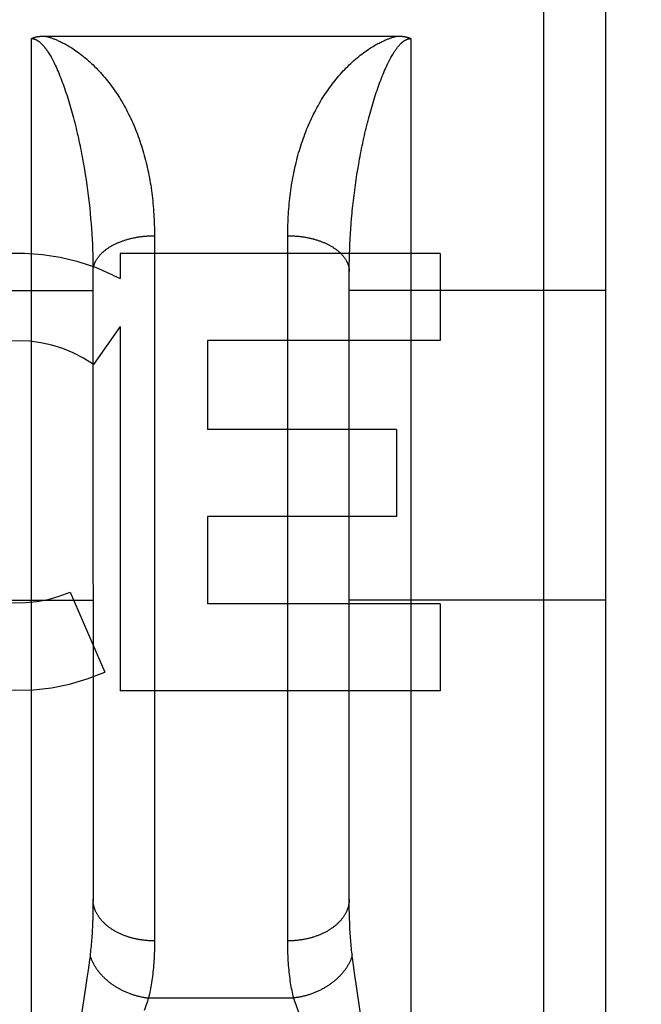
# Model space of a CAD drawing. Header units: inches. Extents: x 0 to 260, y 0 to 168.
# Tile 28 of 95: x 87.294 to 87.597, y 47.642 to 48.122. Entities that reach past the tile are written whole.
import ezdxf

# ---------------------------------------------------------------- set-up
doc = ezdxf.new("R2010")
doc.units = ezdxf.units.IN
doc.header["$LTSCALE"] = 14.2903930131
doc.header["$MEASUREMENT"] = 0
doc.linetypes.add('HIDDEN', pattern=[0.2, 0.1, -0.1])
doc.layers.add('02___PRT_ALL_AXES', color=7, linetype='CONTINUOUS')
doc.layers.add('DEFAULT_2', color=8, linetype='HIDDEN')

msp = doc.modelspace()

# ---------------------------------------------------------------- linework, layer by layer
at = {"layer": '02___PRT_ALL_AXES', "color": 8, "linetype": 'HIDDEN'}
for p, q in [((87.4993030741, 48.0080759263), (87.3431727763, 48.0080759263)), ((87.3431727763, 48.0080759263), (87.3431727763, 47.9957969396)), ((87.4993030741, 48.0080759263), (87.4993030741, 47.96563790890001)), ((87.33966214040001, 47.9975698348), (87.3431727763, 47.9957969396)), ((87.3431727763, 47.9724500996), (87.3301652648, 47.9538943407)), ((87.3431727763, 47.9724500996), (87.3431727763, 47.7948542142)), ((87.4993030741, 47.96563790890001), (87.3857852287, 47.96563790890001)), ((87.3857852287, 47.96563790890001), (87.3857852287, 47.92216826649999)), ((87.47799603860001, 47.92216826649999), (87.3857852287, 47.92216826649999)), ((87.47799603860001, 47.92216826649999), (87.47799603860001, 47.8797302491)), ((87.47799603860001, 47.8797302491), (87.3857852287, 47.8797302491)), ((87.3857852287, 47.8797302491), (87.3857852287, 47.8372922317)), ((87.3187906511, 47.8429526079), (87.33571641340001, 47.8038449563)), ((87.4993030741, 47.8372922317), (87.3857852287, 47.8372922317)), ((87.4993030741, 47.8372922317), (87.4993030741, 47.7948542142)), ((87.4993030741, 47.7948542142), (87.3431727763, 47.7948542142))]:
    msp.add_line(p, q, dxfattribs=at)
for radius, start, end in [(0.1065278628, 64.2636228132, 293.4027352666), (0.0639146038, 54.88947864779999, 293.4026089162)]:
    msp.add_arc((87.2934044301, 47.9016093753), radius, start, end, dxfattribs=at)
at = {"layer": 'DEFAULT_2', "color": 8, "linetype": 'HIDDEN'}
for p, q in [((87.5499576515, 47.3020759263), (87.5499576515, 49.0870759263)), ((87.5799576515, 49.0570759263), (87.5799576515, 47.3320759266)), ((87.2999576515, 47.3020759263), (87.2999576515, 48.1128692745)), ((87.30633629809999, 48.114078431), (87.4783624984, 48.1140792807)), ((87.4849576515, 48.1128692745), (87.4849576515, 47.3020759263)), ((87.3248901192, 48.0541722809), (87.3253458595, 48.0516356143)), ((87.3253458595, 48.0516356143), (87.32577946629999, 48.0490970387)), ((87.45913583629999, 48.04909703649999), (87.45956944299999, 48.0516356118)), ((87.32577946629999, 48.0490970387), (87.32619105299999, 48.0465577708)), ((87.32619105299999, 48.0465577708), (87.3265807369, 48.0440188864)), ((87.4583345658, 48.0440188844), (87.4587242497, 48.0465577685)), ((87.4587242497, 48.0465577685), (87.45913583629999, 48.04909703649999)), ((87.3265807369, 48.0440188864), (87.3269486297, 48.0414813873)), ((87.3269486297, 48.0414813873), (87.3272948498, 48.0389461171)), ((87.45762045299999, 48.0389461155), (87.45796667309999, 48.0414813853)), ((87.45796667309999, 48.0414813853), (87.4583345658, 48.0440188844)), ((87.3272948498, 48.0389461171), (87.3276195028, 48.0364139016)), ((87.45699260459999, 48.03388542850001), (87.4572958, 48.0364138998)), ((87.4572958, 48.0364138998), (87.45762045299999, 48.0389461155)), ((87.3280662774, 48.0326228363), (87.32833746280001, 48.0301012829)), ((87.4564502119, 48.0288424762), (87.456710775, 48.0313614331)), ((87.456710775, 48.0313614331), (87.45699260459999, 48.03388542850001)), ((87.32833746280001, 48.0301012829), (87.32858742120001, 48.02758510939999)), ((87.32858742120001, 48.02758510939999), (87.3288162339, 48.0250749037)), ((87.3288162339, 48.0250749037), (87.3290239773, 48.0225712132)), ((87.3290239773, 48.0225712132), (87.3292107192, 48.0200745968)), ((87.45570458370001, 48.0200745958), (87.45589132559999, 48.0225712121)), ((87.45589132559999, 48.0225712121), (87.45609906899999, 48.0250749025)), ((87.3292107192, 48.0200745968), (87.3293765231, 48.017585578)), ((87.3293765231, 48.017585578), (87.3295214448, 48.0151047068)), ((87.3599525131, 48.0180548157), (87.3599576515, 47.6728384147)), ((87.4249619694, 47.6715732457), (87.4249576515, 48.0167268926)), ((87.4553938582, 48.0151047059), (87.4555387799, 48.017585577)), ((87.4555387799, 48.017585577), (87.45570458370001, 48.0200745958)), ((87.3295214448, 48.0151047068), (87.3296455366, 48.01263251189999)), ((87.3296455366, 48.01263251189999), (87.3297488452, 48.01016955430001)), ((87.4551664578, 48.01016955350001), (87.4552697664, 48.01263251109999)), ((87.4552697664, 48.01263251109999), (87.4553938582, 48.0151047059)), ((87.3297488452, 48.01016955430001), (87.3298314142, 48.0077163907)), ((87.3298314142, 48.0077163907), (87.3298932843, 48.005273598)), ((87.4550220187, 48.0052735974), (87.45508388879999, 48.00771639)), ((87.45508388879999, 48.00771639), (87.4551664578, 48.01016955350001)), ((87.3298932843, 48.005273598), (87.3299344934, 48.00284181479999)), ((87.3299344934, 48.00284181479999), (87.32995508, 48.0004216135)), ((87.45496022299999, 48.0004216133), (87.45498080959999, 48.00284181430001)), ((87.45498080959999, 48.00284181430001), (87.4550220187, 48.0052735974)), ((87.32995508, 48.0004216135), (87.3299576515, 47.6932184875)), ((87.4549576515, 47.6932184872), (87.45496022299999, 48.0004216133)), ((87.2049576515, 47.9900759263), (87.3299576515, 47.9900759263)), ((87.5799576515, 47.9900759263), (87.4549576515, 47.9900759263)), ((85.1634576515, 47.9195719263), (117.7674576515, 47.9195719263)), ((87.2049576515, 47.8390759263), (87.3299576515, 47.8390759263)), ((87.5799576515, 47.8390759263), (87.4549576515, 47.8390759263)), ((87.3299489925, 47.6907914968), (87.3299229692, 47.68841421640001)), ((87.3299576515, 47.6932184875), (87.3299489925, 47.6907914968)), ((87.4549663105, 47.6907914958), (87.4549576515, 47.6932184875)), ((87.45499233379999, 47.68841421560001), (87.4549663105, 47.6907914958)), ((87.32987952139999, 47.68608614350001), (87.32981863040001, 47.6838077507)), ((87.3299229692, 47.68841421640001), (87.32987952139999, 47.68608614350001)), ((87.4550357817, 47.6860861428), (87.45499233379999, 47.68841421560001)), ((87.4550966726, 47.6838077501), (87.4550357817, 47.6860861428)), ((87.4551749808, 47.6815795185), (87.4550966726, 47.6838077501)), ((87.32850227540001, 47.6655775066), (87.3282240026, 47.6633642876)), ((87.45669129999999, 47.6633642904), (87.45641302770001, 47.6655775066)), ((87.32791718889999, 47.6610374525), (87.32758067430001, 47.658586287)), ((87.3282240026, 47.6633642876), (87.32791718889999, 47.6610374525)), ((87.4569981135, 47.6610374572), (87.45669129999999, 47.6633642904)), ((87.4573346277, 47.6585862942), (87.4569981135, 47.6610374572)), ((87.32758067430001, 47.658586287), (87.3270194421, 47.654661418)), ((87.45770126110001, 47.65600378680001), (87.4573346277, 47.6585862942)), ((87.4583074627, 47.6518696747), (87.45770126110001, 47.65600378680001)), ((87.3270194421, 47.654661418), (87.3261684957, 47.6489395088)), ((87.46067413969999, 47.63615398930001), (87.4583074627, 47.6518696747)), ((87.3261684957, 47.6489395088), (87.3242411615, 47.6361539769)), ((87.3570468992, 47.64501765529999), (87.42786840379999, 47.64501765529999))]:
    msp.add_line(p, q, dxfattribs=at)
for points in [[(87.2999576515, 48.1128692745), (87.30004468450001, 48.1129155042), (87.3001336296, 48.1129608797), (87.3002244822, 48.11300540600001), (87.3003172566, 48.11304907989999), (87.30041196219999, 48.1130918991), (87.30050860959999, 48.1131338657), (87.3006071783, 48.1131749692), (87.3007077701, 48.113215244), (87.30081044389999, 48.11325471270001), (87.30091530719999, 48.11329339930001), (87.3010224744, 48.1133313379), (87.30113198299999, 48.1133685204), (87.30124390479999, 48.1134049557), (87.30135825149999, 48.11344062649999), (87.3014750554, 48.11347552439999), (87.3015943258, 48.11350963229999), (87.301716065, 48.11354293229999), (87.3018403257, 48.1135754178), (87.3019671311, 48.1136070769), (87.30209657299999, 48.1136379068), (87.302228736, 48.1136679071), (87.3023636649, 48.1136970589), (87.3025014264, 48.11372535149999), (87.3026420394, 48.11375275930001), (87.30278553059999, 48.1137792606), (87.3029319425, 48.113804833), (87.3030813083, 48.1138294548), (87.30323368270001, 48.11385310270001), (87.3033891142, 48.1138757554), (87.3035476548, 48.1138973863), (87.3037093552, 48.1139179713), (87.30387426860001, 48.1139374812), (87.3040424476, 48.1139558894), (87.3042139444, 48.11397316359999), (87.30438881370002, 48.1139892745), (87.3045671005, 48.1140041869), (87.3047488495, 48.11401786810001), (87.3049341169, 48.1140302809), (87.3051229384, 48.11404139), (87.3053154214, 48.1140511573), (87.30551164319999, 48.1140595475), (87.30571172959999, 48.1140665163), (87.3059158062, 48.1140720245), (87.3061239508, 48.1140760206), (87.30633629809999, 48.114078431)], [(87.2999576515, 48.1128692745), (87.3000115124, 48.1128689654), (87.3000655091, 48.1128680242), (87.3001196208, 48.1128664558), (87.3001739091, 48.1128642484), (87.3002284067, 48.1128613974), (87.30028318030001, 48.1128578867), (87.3003382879, 48.1128537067), (87.3003937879, 48.1128488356), (87.3004497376, 48.11284325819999), (87.3005061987, 48.1128369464), (87.30056323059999, 48.1128298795), (87.3006208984, 48.1128220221), (87.3006792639, 48.1128133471), (87.3007383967, 48.1128038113), (87.3007983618, 48.1127933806), (87.30085923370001, 48.1127820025), (87.3009210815, 48.112769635), (87.3009839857, 48.1127562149), (87.30104802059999, 48.1127416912), (87.30111327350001, 48.1127259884), (87.3011798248, 48.11270904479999), (87.3012477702, 48.1126907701), (87.3013171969, 48.1126710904), (87.301388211, 48.1126498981), (87.3014609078, 48.1126271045), (87.3015354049, 48.1126025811), (87.3016118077, 48.11257622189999), (87.3016902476, 48.11254787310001), (87.3017708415, 48.1125174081), (87.3018537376, 48.1124846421), (87.3019390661, 48.1124494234), (87.3020269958, 48.1124115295), (87.3021176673, 48.1123707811), (87.3022112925, 48.112326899), (87.30230812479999, 48.1122796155), (87.3024081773, 48.11222871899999), (87.30251172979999, 48.1121738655), (87.3026182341, 48.1121151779), (87.3027273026, 48.1120526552), (87.30283873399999, 48.1119862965), (87.30295207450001, 48.1119162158), (87.30306769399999, 48.1118420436), (87.3031857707, 48.1117635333), (87.3033064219, 48.1116804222), (87.30342976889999, 48.1115924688), (87.30355597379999, 48.1114993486), (87.3036851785, 48.1114007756), (87.3038175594, 48.111296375), (87.3039532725, 48.1111858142), (87.30409251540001, 48.1110686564), (87.3042354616, 48.1109445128), (87.3043823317, 48.1108128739), (87.30453331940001, 48.1106732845), (87.30468867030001, 48.1105251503), (87.3048486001, 48.1103679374), (87.30501338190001, 48.1102009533), (87.3051832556, 48.11002357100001), (87.3053585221, 48.1098349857), (87.30553944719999, 48.1096344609), (87.3057263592, 48.1094210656), (87.3059195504, 48.109193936), (87.30611937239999, 48.1089520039), (87.3063261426, 48.10869426), (87.30654022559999, 48.1084194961), (87.3067619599, 48.1081265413), (87.3069917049, 48.1078140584), (87.3072298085, 48.1074807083), (87.3074765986, 48.1071250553), (87.3077324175, 48.106745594), (87.3079975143, 48.1063408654), (87.3082721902, 48.10590924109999), (87.3085565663, 48.1054493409), (87.3088508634, 48.1049594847), (87.3091550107, 48.1044385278), (87.30946908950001, 48.1038848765), (87.3097927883, 48.1032977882), (87.3101259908, 48.1026759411), (87.3104681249, 48.1020191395), (87.3108188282, 48.10132655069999), (87.3111773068, 48.1005985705), (87.3115429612, 48.0998349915), (87.3119148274, 48.0990368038), (87.3122923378, 48.09820397), (87.3126737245, 48.097339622), (87.3130578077, 48.0964455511), (87.31344239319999, 48.0955265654), (87.3138250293, 48.0945883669), (87.31420557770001, 48.093631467), (87.3145830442, 48.0926589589), (87.3149576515, 48.0916694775)], [(87.306552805, 48.1140792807), (87.30679899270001, 48.11401918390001), (87.30705157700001, 48.1139552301), (87.3073105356, 48.1138874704), (87.3075759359, 48.11381566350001), (87.3078476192, 48.1137397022), (87.30812624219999, 48.1136592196), (87.3084122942, 48.1135739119), (87.30870611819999, 48.11348345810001), (87.30900801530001, 48.1133875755), (87.3093186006, 48.1132858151), (87.3096383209, 48.1131778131), (87.3099679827, 48.1130629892), (87.310308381, 48.1129408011), (87.31065999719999, 48.1128107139), (87.3110235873, 48.11267211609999), (87.31139912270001, 48.1125246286), (87.31178656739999, 48.1123678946), (87.3121867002, 48.112201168), (87.3125997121, 48.1120239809), (87.3130273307, 48.111835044), (87.3134710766, 48.1116332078), (87.3139317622, 48.1114174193), (87.31441115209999, 48.11118619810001), (87.31490791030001, 48.110939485), (87.3154205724, 48.11067731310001), (87.3159512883, 48.11039781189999), (87.3165016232, 48.110099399), (87.3170718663, 48.109780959), (87.31766306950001, 48.1094409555), (87.3182745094, 48.1090787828), (87.3189060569, 48.1086934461), (87.3195569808, 48.108284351), (87.3202266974, 48.1078507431), (87.3209146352, 48.1073919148), (87.3216208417, 48.1069066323), (87.32234287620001, 48.1063955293), (87.3230786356, 48.1058589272), (87.32382715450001, 48.1052965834), (87.3245884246, 48.1047073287), (87.3253574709, 48.1040942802), (87.3261301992, 48.10345974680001), (87.32690395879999, 48.1028056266), (87.32767520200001, 48.1021344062), (87.328442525, 48.1014472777), (87.32920301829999, 48.1007467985), (87.3299576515, 48.1000318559)], [(87.4549576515, 48.1000318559), (87.45571227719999, 48.10074679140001), (87.4564727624, 48.10144726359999), (87.4572400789, 48.1021343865), (87.45801131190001, 48.1028055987), (87.4587850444, 48.1034596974), (87.45955775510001, 48.1040942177), (87.46032682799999, 48.1047072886), (87.46108813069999, 48.1052965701), (87.461836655, 48.1058589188), (87.46257241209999, 48.1063955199), (87.4632944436, 48.1069066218), (87.4640006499, 48.107391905), (87.4646886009, 48.1078507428), (87.4653583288, 48.1082843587), (87.46600924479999, 48.10869344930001), (87.4666407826, 48.1090787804), (87.4672522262, 48.1094409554), (87.46784343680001, 48.10978096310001), (87.4684136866, 48.1100994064), (87.46896402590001, 48.11039782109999), (87.4694947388, 48.11067732), (87.4700073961, 48.1109394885), (87.4705041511, 48.1111861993), (87.47098353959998, 48.111417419), (87.4714442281, 48.111633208), (87.4718879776, 48.1118350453), (87.472315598, 48.1120239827), (87.4727286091, 48.1122011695), (87.4731287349, 48.1123678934), (87.4735161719, 48.1125246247), (87.4738917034, 48.1126721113), (87.47425529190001, 48.1128107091), (87.47460690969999, 48.1129407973), (87.47494731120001, 48.113062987), (87.4752769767, 48.1131778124), (87.4755967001, 48.1132858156), (87.4759072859, 48.1133875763), (87.4762091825, 48.1134834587), (87.4765030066, 48.1135739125), (87.4767890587, 48.1136592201), (87.4770676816, 48.1137397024), (87.4773393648, 48.11381566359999), (87.4776047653, 48.1138874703), (87.47786372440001, 48.11395523), (87.4781163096, 48.1140191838), (87.4783624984, 48.1140792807)], [(87.4699576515, 48.0916694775), (87.47032949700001, 48.09265170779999), (87.47070225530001, 48.09361244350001), (87.47107604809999, 48.0945530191), (87.47145002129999, 48.0954711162), (87.471823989, 48.09636643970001), (87.4721959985, 48.0972347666), (87.4725642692, 48.0980724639), (87.4729279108, 48.0988784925), (87.4732855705, 48.0996507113), (87.4736367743, 48.10038933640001), (87.47398074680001, 48.1010937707), (87.4743170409, 48.1017644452), (87.474645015, 48.102401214), (87.474964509, 48.1030051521), (87.4752752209, 48.103576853), (87.4755769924, 48.104117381), (87.4758695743, 48.10462745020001), (87.47615299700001, 48.1051084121), (87.47642706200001, 48.1055610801), (87.4766922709, 48.1059874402), (87.4769490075, 48.10638916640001), (87.47719750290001, 48.1067676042), (87.4774381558, 48.1071242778), (87.47767090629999, 48.1074599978), (87.4778957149, 48.1077755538), (87.4781129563, 48.1080722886), (87.47832280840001, 48.1083512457), (87.4785258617, 48.1086138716), (87.4787227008, 48.1088616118), (87.4789135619, 48.1090952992), (87.4790988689, 48.1093160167), (87.4792786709, 48.1095243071), (87.479453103, 48.1097208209), (87.47962234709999, 48.10990620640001), (87.4797865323, 48.1100810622), (87.4799459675, 48.1102460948), (87.48010092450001, 48.11040199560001), (87.4802516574, 48.1105493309), (87.4803984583, 48.1106887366), (87.4805414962, 48.1108206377), (87.48068098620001, 48.11094553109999), (87.4808170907, 48.1110637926), (87.48095001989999, 48.111175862), (87.4810798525, 48.11128201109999), (87.48120669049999, 48.1113825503), (87.4813306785, 48.1114777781), (87.4814519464, 48.1115679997), (87.4815706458, 48.1116534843), (87.4816870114, 48.1117345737), (87.48180092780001, 48.1118113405), (87.48191240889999, 48.1118839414), (87.4820213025, 48.1119524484), (87.4821274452, 48.11201691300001), (87.48223088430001, 48.1120775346), (87.482331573, 48.1121344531), (87.482429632, 48.1121878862), (87.48252513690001, 48.1122380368), (87.4826181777, 48.1122850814), (87.4827088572, 48.1123292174), (87.48279721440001, 48.11237058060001), (87.4828833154, 48.1124093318), (87.4829671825, 48.1124455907), (87.48304883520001, 48.1124794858), (87.4831283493, 48.1125111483), (87.48320576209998, 48.1125407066), (87.48328121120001, 48.11256829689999), (87.4833548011, 48.1125940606), (87.4834266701, 48.1126181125), (87.48349696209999, 48.11264058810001), (87.4835657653, 48.11266157), (87.4836331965, 48.1126811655), (87.48369931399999, 48.1126994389), (87.4837641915, 48.11271647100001), (87.48382789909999, 48.1127323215), (87.48389050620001, 48.11274706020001), (87.483952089, 48.1127607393), (87.4840127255, 48.1127734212), (87.4840724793, 48.1127851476), (87.4841314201, 48.11279597), (87.484189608, 48.11280592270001), (87.48424710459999, 48.1128150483), (87.48430397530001, 48.1128233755), (87.4843602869, 48.1128309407), (87.484416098, 48.1128377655), (87.48447147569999, 48.1128438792), (87.4845264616, 48.1128492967), (87.4845811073, 48.1128540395), (87.4846354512, 48.11285811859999), (87.4846895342, 48.11286155), (87.4847434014, 48.11286434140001), (87.4847970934, 48.1128665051), (87.4848506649, 48.1128680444), (87.4849041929, 48.1128689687), (87.4849576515, 48.1128692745)], [(87.4783624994, 48.1140792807), (87.4785789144, 48.1140784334), (87.47879132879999, 48.1140760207), (87.47899972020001, 48.1140720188), (87.47920415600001, 48.1140664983), (87.47940468, 48.1140595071), (87.4796013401, 48.11405108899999), (87.47979415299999, 48.114041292), (87.47998325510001, 48.1140301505), (87.48016877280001, 48.1140177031), (87.4803507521, 48.11400398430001), (87.4805292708, 48.1139890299), (87.48070436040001, 48.1139728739), (87.48087605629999, 48.11395555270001), (87.48104442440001, 48.11393709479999), (87.48120951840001, 48.11391753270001), (87.48137140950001, 48.1138968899), (87.4815301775, 48.1138751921), (87.48168585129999, 48.1138524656), (87.4818384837, 48.1138287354), (87.4819880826, 48.1138040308), (87.48213465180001, 48.1137783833), (87.4822782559, 48.11375181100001), (87.4824189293, 48.1137243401), (87.4825567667, 48.1136959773), (87.482691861, 48.1136667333), (87.4828242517, 48.1136366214), (87.4829540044, 48.1136056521), (87.48308113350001, 48.113573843), (87.48320565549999, 48.1135412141), (87.4833276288, 48.1135077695), (87.4834470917, 48.1134735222), (87.4835641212, 48.1134384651), (87.48367881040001, 48.1134025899), (87.4837911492, 48.1133659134), (87.4839011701, 48.11332843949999), (87.4840088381, 48.113290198), (87.4841141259, 48.11325121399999), (87.48421704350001, 48.11321150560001), (87.48431757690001, 48.1131710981), (87.4844157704, 48.113129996), (87.484511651, 48.1130882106), (87.48460525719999, 48.1130457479), (87.4846966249, 48.1130026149), (87.48478578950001, 48.1129588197), (87.4848728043, 48.1129143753), (87.4849576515, 48.1128692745)], [(87.3299576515, 48.1000318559), (87.3306922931, 48.0993165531), (87.33142074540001, 48.0985880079), (87.33214304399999, 48.0978460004), (87.3328590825, 48.0970905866), (87.3335687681, 48.0963218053), (87.33427209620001, 48.0955395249), (87.33496904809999, 48.0947436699), (87.33565957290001, 48.09393412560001), (87.336343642, 48.0931107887), (87.3370211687, 48.0922735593), (87.3376920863, 48.0914223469), (87.33835630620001, 48.0905570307), (87.3390137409, 48.0896775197), (87.3396643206, 48.0887836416), (87.3403080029, 48.0878752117), (87.3409446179, 48.0869521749), (87.3415741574, 48.08601424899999), (87.34219609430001, 48.0850619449), (87.3428103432, 48.0840950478), (87.34341557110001, 48.0831155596), (87.3440104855, 48.0821253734), (87.3445948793, 48.0811249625), (87.34516809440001, 48.0801154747), (87.34573019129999, 48.0790969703), (87.346280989, 48.0780699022), (87.34682055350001, 48.0770343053), (87.3473488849, 48.0759903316), (87.347866, 48.074938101), (87.3483719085, 48.0738777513), (87.34886663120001, 48.0728093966), (87.3493501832, 48.0717331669), (87.3498225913, 48.0706491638), (87.3502838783, 48.06955750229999), (87.3507340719, 48.06845828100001), (87.35117319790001, 48.0673516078), (87.35160128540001, 48.0662375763), (87.3520183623, 48.06511628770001), (87.35242445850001, 48.0639878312), (87.35281960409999, 48.0628522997), (87.3532038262, 48.0617097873), (87.35357715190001, 48.0605603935), (87.3539396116, 48.0594041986), (87.3542912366, 48.0582412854), (87.3546320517, 48.05707174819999), (87.3549620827, 48.0558956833), (87.3552813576, 48.0547131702), (87.3555899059, 48.0535242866), (87.3558877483, 48.0523291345), (87.3561749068, 48.0511278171), (87.3564514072, 48.0499204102), (87.35671727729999, 48.04870698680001), (87.3569725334, 48.047487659), (87.3572171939, 48.0462625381), (87.35745128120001, 48.0450317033), (87.357674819, 48.0437952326), (87.3578878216, 48.0425532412), (87.3580903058, 48.0413058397), (87.3582822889, 48.0400531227), (87.3584637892, 48.03879518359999), (87.35863482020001, 48.037532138), (87.3587953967, 48.0362640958), (87.3589455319, 48.0349911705), (87.3590852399, 48.033713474), (87.3592145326, 48.0324311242), (87.3593334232, 48.0311442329), (87.35944192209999, 48.0298529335), (87.3595400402, 48.0285573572), (87.3596277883, 48.0272576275), (87.35970517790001, 48.02595386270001), (87.3597722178, 48.0246462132), (87.3598289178, 48.0233348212), (87.3598752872, 48.0220198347), (87.35991133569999, 48.02070140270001), (87.35993707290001, 48.0193796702), (87.3599525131, 48.0180548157)], [(87.4249576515, 48.0167268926), (87.4249627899, 48.0180548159), (87.4249782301, 48.0193796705), (87.4250039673, 48.0207014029), (87.4250400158, 48.022019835), (87.4250863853, 48.02333482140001), (87.4251430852, 48.0246462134), (87.42521012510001, 48.0259538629), (87.42528751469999, 48.0272576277), (87.4253752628, 48.0285573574), (87.4254733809, 48.0298529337), (87.42558187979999, 48.031144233), (87.42570077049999, 48.0324311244), (87.4258300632, 48.0337134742), (87.4259697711, 48.0349911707), (87.42611990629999, 48.036264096), (87.42628048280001, 48.0375321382), (87.42645151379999, 48.03879518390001), (87.42663301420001, 48.0400531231), (87.42682499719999, 48.04130584), (87.42702748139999, 48.0425532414), (87.4272404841, 48.0437952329), (87.42746402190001, 48.0450317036), (87.42769810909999, 48.0462625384), (87.4279427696, 48.0474876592), (87.4281980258, 48.04870698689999), (87.4284638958, 48.0499204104), (87.42874039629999, 48.05112781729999), (87.4290275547, 48.0523291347), (87.42932539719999, 48.05352428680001), (87.42963394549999, 48.0547131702), (87.42995322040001, 48.0558956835), (87.4302832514, 48.0570717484), (87.4306240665, 48.0582412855), (87.4309756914, 48.0594041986), (87.43133815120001, 48.0605603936), (87.4317114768, 48.0617097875), (87.4320956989, 48.06285229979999), (87.43249084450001, 48.0639878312), (87.43289694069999, 48.06511628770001), (87.4333140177, 48.06623757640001), (87.43374210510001, 48.0673516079), (87.43418123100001, 48.0684582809), (87.43463142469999, 48.06955750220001), (87.4350927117, 48.0706491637), (87.43556511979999, 48.0717331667), (87.43604867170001, 48.0728093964), (87.4365433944, 48.073877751), (87.4370493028, 48.0749381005), (87.43756641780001, 48.07599033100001), (87.4380947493, 48.07703430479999), (87.4386343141, 48.07806990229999), (87.4391851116, 48.07909697), (87.4397472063, 48.0801154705), (87.440320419, 48.0811249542), (87.44090481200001, 48.082125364), (87.4414997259, 48.0831155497), (87.4421049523, 48.0840950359), (87.4427192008, 48.08506193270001), (87.443341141, 48.0860142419), (87.4439706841, 48.0869521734), (87.4446073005, 48.0878752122), (87.445250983, 48.0887836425), (87.44590156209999, 48.0896775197), (87.44655899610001, 48.0905570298), (87.44722321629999, 48.0914223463), (87.4478941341, 48.092273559), (87.4485716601, 48.0931107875), (87.4492557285, 48.09393412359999), (87.4499462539, 48.0947436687), (87.45064320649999, 48.0955395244), (87.451346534, 48.0963218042), (87.45205621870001, 48.09709058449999), (87.4527722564, 48.0978459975), (87.45349455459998, 48.09858800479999), (87.45422300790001, 48.0993165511), (87.4549576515, 48.1000318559)], [(87.3149576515, 48.0916694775), (87.31532493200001, 48.0906762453), (87.3156891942, 48.08966871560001), (87.31605034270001, 48.0886465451), (87.3164083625, 48.0876102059), (87.3167632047, 48.0865600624), (87.3171148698, 48.0854962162), (87.317463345, 48.0844188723), (87.3178086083, 48.0833281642), (87.3181506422, 48.0822242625), (87.31848940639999, 48.08110732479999), (87.3188248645, 48.07997754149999), (87.3191569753, 48.0788350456), (87.3194856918, 48.0776800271), (87.3198109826, 48.0765125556), (87.3201328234, 48.0753327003), (87.32045113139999, 48.0741406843), (87.3207659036, 48.0729364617), (87.3210768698, 48.0717209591), (87.3213840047, 48.0704942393), (87.3216866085, 48.06925902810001), (87.3219840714, 48.0680180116), (87.3222762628, 48.0667718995), (87.3225628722, 48.06552232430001), (87.32284391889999, 48.0642694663), (87.3231193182, 48.063014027), (87.3233891, 48.0617561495), (87.32365326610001, 48.0604961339), (87.3239118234, 48.05923421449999), (87.32416477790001, 48.05797065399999), (87.324412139, 48.0567056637), (87.3246539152, 48.05543947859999), (87.3248901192, 48.0541722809)], [(87.45956944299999, 48.0516356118), (87.4600251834, 48.0541722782), (87.4602613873, 48.0554394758), (87.4605031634, 48.0567056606), (87.46075052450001, 48.0579706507), (87.461003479, 48.059234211), (87.46126203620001, 48.0604961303), (87.46152620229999, 48.0617561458), (87.4617959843, 48.063014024), (87.4620713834, 48.0642694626), (87.46235242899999, 48.06552231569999), (87.46263903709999, 48.06677188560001), (87.46293122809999, 48.068017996), (87.46322869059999, 48.06925901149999), (87.4635312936, 48.0704942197), (87.46383842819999, 48.0717209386), (87.4641493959, 48.0729364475), (87.4644641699, 48.07414067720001), (87.4647824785, 48.0753326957), (87.4651043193, 48.0765125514), (87.4654296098, 48.07768002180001), (87.4657583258, 48.0788350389), (87.4660904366, 48.0799775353), (87.4664258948, 48.081107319), (87.4667646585, 48.0822242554), (87.467106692, 48.083328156), (87.4674519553, 48.08441886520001), (87.4678004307, 48.08549621), (87.46815209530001, 48.0865600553), (87.4685069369, 48.0876101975), (87.46886495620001, 48.088646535), (87.4692261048, 48.0896687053), (87.46959036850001, 48.0906762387), (87.4699576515, 48.0916694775)], [(87.3276195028, 48.0364139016), (87.3279226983, 48.03388543), (87.3280662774, 48.0326228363)], [(87.45609906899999, 48.0250749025), (87.4563278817, 48.02758510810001), (87.4564502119, 48.0288424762)], [(87.3299576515, 47.9992160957), (87.32996060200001, 47.999461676), (87.3299694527, 47.999707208), (87.3299842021, 47.9999526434), (87.33000484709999, 48.0001979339), (87.3300313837, 48.0004430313), (87.3300638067, 48.0006878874), (87.3301021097, 48.00093245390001), (87.3301462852, 48.0011766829), (87.33019632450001, 48.0014205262), (87.33025221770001, 48.0016639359), (87.33031395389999, 48.0019068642), (87.330381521, 48.0021492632), (87.33045490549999, 48.0023910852), (87.3305340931, 48.00263228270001), (87.3306190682, 48.0028728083), (87.3307098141, 48.0031126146), (87.330806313, 48.0033516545), (87.3309085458, 48.0035898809), (87.3310164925, 48.003827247), (87.33113013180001, 48.0040637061), (87.33124944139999, 48.0042992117), (87.3313743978, 48.0045337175), (87.3315049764, 48.0047671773), (87.3316411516, 48.0049995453), (87.3317828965, 48.0052307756), (87.3319301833, 48.0054608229), (87.33208298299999, 48.0056896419), (87.33224126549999, 48.00591718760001), (87.33240499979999, 48.00614341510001), (87.3325741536, 48.00636828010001), (87.33274869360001, 48.0065917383), (87.33292858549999, 48.00681374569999), (87.3331137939, 48.0070342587), (87.3333042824, 48.0072532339), (87.3335000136, 48.0074706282), (87.33370094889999, 48.00768639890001), (87.33390704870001, 48.0079005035), (87.33411827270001, 48.0081128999), (87.3343345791, 48.0083235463), (87.3345559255, 48.0085324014), (87.3347822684, 48.0087394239), (87.33501356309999, 48.0089445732), (87.3352497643, 48.009147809), (87.33549082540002, 48.0093490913), (87.3357366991, 48.0095483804), (87.3359873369, 48.00974563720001), (87.33624268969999, 48.0099408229), (87.33650270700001, 48.010133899), (87.33676733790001, 48.0103248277), (87.33703653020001, 48.0105135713), (87.3373102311, 48.01070009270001), (87.3375883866, 48.0108843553), (87.33787094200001, 48.0110663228), (87.3381578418, 48.01124595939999), (87.33844902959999, 48.0114232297), (87.3387444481, 48.011598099), (87.3390440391, 48.01177053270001), (87.3393477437, 48.011940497), (87.33965550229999, 48.0121079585), (87.3399672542, 48.0122728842), (87.34028293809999, 48.0124352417), (87.340602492, 48.01259499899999), (87.34092585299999, 48.0127521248), (87.3412529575, 48.012906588), (87.34158374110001, 48.0130583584), (87.3419181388, 48.01320740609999), (87.3422560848, 48.0133537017), (87.34259751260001, 48.0134972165), (87.3429423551, 48.0136379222), (87.34329054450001, 48.0137757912), (87.3436420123, 48.0139107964), (87.3439966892, 48.0140429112), (87.3443545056, 48.0141721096), (87.34471539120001, 48.0142983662), (87.3450792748, 48.0144216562), (87.3454460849, 48.0145419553), (87.3458157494, 48.0146592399), (87.34618819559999, 48.0147734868), (87.3465633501, 48.0148846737), (87.3469411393, 48.0149927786), (87.34732148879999, 48.0150977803), (87.34770432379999, 48.0151996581), (87.348089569, 48.015298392), (87.34847714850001, 48.0153939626), (87.3488669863, 48.01548635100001), (87.34925900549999, 48.0155755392), (87.34965312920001, 48.0156615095), (87.35004927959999, 48.015744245), (87.3504473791, 48.0158237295), (87.3508473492, 48.0158999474), (87.3512491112, 48.0159728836), (87.3516525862, 48.0160425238), (87.3520576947, 48.0161088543), (87.35246435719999, 48.016171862), (87.3528724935, 48.0162315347), (87.3532820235, 48.0162878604), (87.3536928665, 48.01634082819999), (87.3541049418, 48.0163904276), (87.3545181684, 48.0164366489), (87.3549324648, 48.0164794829), (87.35534774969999, 48.0165189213), (87.3557639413, 48.0165549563), (87.3561809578, 48.0165875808), (87.35659871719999, 48.0166167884), (87.35701713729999, 48.0166425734), (87.3574361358, 48.0166649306), (87.3578556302, 48.01668385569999), (87.35827553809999, 48.0166993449), (87.3586957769, 48.0167113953), (87.35911626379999, 48.01672000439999), (87.35953691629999, 48.0167251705), (87.3599576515, 48.0167268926)], [(87.4249576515, 48.0167268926), (87.4253783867, 48.0167251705), (87.4257990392, 48.01672000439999), (87.42621952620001, 48.0167113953), (87.4266397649, 48.0166993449), (87.42705967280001, 48.01668385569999), (87.42747916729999, 48.0166649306), (87.4278981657, 48.0166425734), (87.4283165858, 48.0166167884), (87.4287343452, 48.0165875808), (87.42915136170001, 48.0165549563), (87.4295675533, 48.0165189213), (87.42998283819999, 48.0164794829), (87.43039713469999, 48.0164366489), (87.4308103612, 48.0163904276), (87.4312224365, 48.01634082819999), (87.4316332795, 48.0162878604), (87.4320428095, 48.0162315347), (87.4324509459, 48.016171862), (87.4328576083, 48.0161088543), (87.4332627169, 48.0160425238), (87.4336661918, 48.0159728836), (87.4340679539, 48.0158999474), (87.43446792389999, 48.0158237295), (87.4348660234, 48.015744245), (87.4352621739, 48.0156615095), (87.4356562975, 48.0155755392), (87.4360483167, 48.01548635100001), (87.43643815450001, 48.0153939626), (87.4368257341, 48.015298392), (87.4372109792, 48.0151996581), (87.4375938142, 48.0150977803), (87.4379741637, 48.0149927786), (87.4383519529, 48.0148846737), (87.4387271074, 48.0147734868), (87.4390995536, 48.0146592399), (87.4394692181, 48.0145419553), (87.4398360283, 48.0144216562), (87.44019991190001, 48.0142983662), (87.4405607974, 48.0141721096), (87.4409186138, 48.0140429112), (87.4412732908, 48.0139107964), (87.4416247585, 48.0137757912), (87.44197294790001, 48.0136379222), (87.44231779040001, 48.0134972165), (87.44265921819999, 48.0133537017), (87.4429971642, 48.01320740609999), (87.44333156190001, 48.0130583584), (87.44366234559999, 48.012906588), (87.44398945, 48.0127521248), (87.444312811, 48.01259499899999), (87.4446323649, 48.0124352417), (87.44494804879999, 48.0122728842), (87.4452598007, 48.0121079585), (87.4455675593, 48.011940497), (87.44587126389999, 48.01177053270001), (87.4461708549, 48.011598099), (87.4464662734, 48.0114232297), (87.44675746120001, 48.01124595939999), (87.44704436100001, 48.0110663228), (87.44732691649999, 48.0108843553), (87.447605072, 48.01070009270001), (87.44787877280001, 48.0105135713), (87.4481479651, 48.0103248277), (87.448412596, 48.010133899), (87.4486726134, 48.0099408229), (87.4489279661, 48.00974563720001), (87.4491786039, 48.0095483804), (87.4494244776, 48.0093490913), (87.4496655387, 48.009147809), (87.4499017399, 48.0089445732), (87.45013303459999, 48.0087394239), (87.4503593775, 48.0085324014), (87.45058072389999, 48.0083235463), (87.45079703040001, 48.0081128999), (87.4510082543, 48.0079005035), (87.4512143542, 48.00768639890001), (87.4514152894, 48.0074706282), (87.4516110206, 48.0072532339), (87.4518015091, 48.0070342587), (87.4519867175, 48.00681374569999), (87.45216660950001, 48.0065917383), (87.45234114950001, 48.00636828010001), (87.4525103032, 48.00614341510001), (87.4526740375, 48.00591718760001), (87.45283232, 48.0056896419), (87.45298511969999, 48.0054608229), (87.45313240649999, 48.0052307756), (87.4532741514, 48.0049995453), (87.4534103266, 48.0047671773), (87.4535409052, 48.0045337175), (87.4536658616, 48.0042992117), (87.45378517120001, 48.0040637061), (87.4538988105, 48.003827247), (87.45400675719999, 48.0035898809), (87.45410899, 48.0033516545), (87.45420548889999, 48.0031126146), (87.4542962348, 48.0028728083), (87.45438120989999, 48.00263228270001), (87.4544603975, 48.0023910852), (87.45453378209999, 48.0021492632), (87.4546013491, 48.0019068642), (87.45466308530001, 48.0016639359), (87.4547189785, 48.0014205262), (87.4547690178, 48.0011766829), (87.4548131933, 48.00093245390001), (87.4548514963, 48.0006878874), (87.4548839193, 48.0004430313), (87.45491045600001, 48.0001979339), (87.454931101, 47.9999526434), (87.4549458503, 47.999707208), (87.45495470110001, 47.999461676), (87.4549576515, 47.9992160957)], [(87.3599576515, 47.6728384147), (87.35953691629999, 47.672840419), (87.35911626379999, 47.6728464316), (87.3586957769, 47.6728564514), (87.35827553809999, 47.6728704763), (87.3578556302, 47.6728885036), (87.3574361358, 47.6729105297), (87.35701713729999, 47.67293655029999), (87.35659871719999, 47.6729665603), (87.3561809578, 47.6730005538), (87.3557639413, 47.673038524), (87.35534774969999, 47.67308046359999), (87.3549324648, 47.6731263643), (87.3545181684, 47.6731762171), (87.3541049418, 47.673230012), (87.3536928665, 47.6732877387), (87.3532820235, 47.67334938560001), (87.3528724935, 47.6734149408), (87.35246435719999, 47.6734843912), (87.3520576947, 47.6735577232), (87.3516525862, 47.6736349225), (87.3512491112, 47.6737159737), (87.3508473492, 47.6738008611), (87.3504473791, 47.6738895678), (87.35004927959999, 47.6739820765), (87.34965312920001, 47.67407836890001), (87.34925900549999, 47.674178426), (87.3488669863, 47.6742822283), (87.34847714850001, 47.6743897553), (87.348089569, 47.6745009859), (87.34770432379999, 47.6746158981), (87.34732148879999, 47.67473446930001), (87.3469411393, 47.6748566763), (87.3465633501, 47.6749824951), (87.34618819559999, 47.6751119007), (87.3458157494, 47.6752448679), (87.3454460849, 47.6753813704), (87.3450792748, 47.6755213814), (87.34471539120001, 47.6756648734), (87.3443545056, 47.6758118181), (87.3439966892, 47.6759621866), (87.3436420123, 47.67611594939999), (87.34329054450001, 47.6762730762), (87.3429423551, 47.6764335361), (87.34259751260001, 47.6765972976), (87.3422560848, 47.6767643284), (87.3419181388, 47.6769345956), (87.34158374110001, 47.6771080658), (87.3412529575, 47.6772847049), (87.34092585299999, 47.67746447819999), (87.340602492, 47.6776473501), (87.34028293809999, 47.6778332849), (87.3399672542, 47.6780222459), (87.33965550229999, 47.6782141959), (87.3393477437, 47.6784090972), (87.3390440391, 47.6786069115), (87.3387444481, 47.6788075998), (87.33844902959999, 47.6790111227), (87.3381578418, 47.6792174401), (87.33787094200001, 47.6794265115), (87.3375883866, 47.67963829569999), (87.3373102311, 47.67985275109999), (87.33703653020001, 47.6800698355), (87.33676733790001, 47.6802895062), (87.33650270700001, 47.6805117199), (87.33624268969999, 47.6807364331), (87.3359873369, 47.6809636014), (87.3357366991, 47.6811931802), (87.33549082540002, 47.68142512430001), (87.3352497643, 47.6816593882), (87.33501356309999, 47.6818959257), (87.3347822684, 47.6821346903), (87.3345559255, 47.682375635), (87.3343345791, 47.6826187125), (87.33411827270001, 47.682863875), (87.33390704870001, 47.6831110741), (87.33370094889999, 47.6833602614), (87.3335000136, 47.6836113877), (87.3333042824, 47.6838644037), (87.3331137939, 47.6841192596), (87.33292858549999, 47.68437590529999), (87.33274869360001, 47.6846342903), (87.3325741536, 47.6848943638), (87.33240499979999, 47.6851560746), (87.33224126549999, 47.6854193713), (87.33208298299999, 47.685684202), (87.3319301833, 47.6859505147), (87.3317828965, 47.686218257), (87.3316411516, 47.6864873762), (87.3315049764, 47.68675781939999), (87.3313743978, 47.6870295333), (87.33124944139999, 47.6873024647), (87.33113013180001, 47.6875765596), (87.3310164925, 47.68785176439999), (87.3309085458, 47.6881280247), (87.330806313, 47.6884052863), (87.3307098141, 47.6886834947), (87.3306190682, 47.6889625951), (87.3305340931, 47.68924253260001), (87.33045490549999, 47.6895232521), (87.330381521, 47.68980469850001), (87.33031395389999, 47.6900868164), (87.33025221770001, 47.6903695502), (87.33019632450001, 47.6906528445), (87.3301462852, 47.6909366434), (87.3301021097, 47.6912208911), (87.3300638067, 47.6915055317), (87.3300313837, 47.69179050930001), (87.33000484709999, 47.6920757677), (87.3299842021, 47.692361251), (87.3299694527, 47.6926469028), (87.32996060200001, 47.6929326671), (87.3299576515, 47.6932184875)], [(87.4549576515, 47.6932184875), (87.45495470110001, 47.6929326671), (87.4549458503, 47.6926469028), (87.454931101, 47.692361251), (87.45491045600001, 47.6920757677), (87.4548839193, 47.69179050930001), (87.4548514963, 47.6915055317), (87.4548131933, 47.6912208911), (87.4547690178, 47.6909366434), (87.4547189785, 47.6906528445), (87.45466308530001, 47.6903695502), (87.4546013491, 47.6900868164), (87.45453378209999, 47.68980469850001), (87.4544603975, 47.6895232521), (87.45438120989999, 47.68924253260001), (87.4542962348, 47.6889625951), (87.45420548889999, 47.6886834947), (87.45410899, 47.6884052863), (87.45400675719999, 47.6881280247), (87.4538988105, 47.68785176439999), (87.45378517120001, 47.6875765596), (87.4536658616, 47.6873024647), (87.4535409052, 47.6870295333), (87.4534103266, 47.68675781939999), (87.4532741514, 47.6864873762), (87.45313240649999, 47.686218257), (87.45298511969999, 47.6859505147), (87.45283232, 47.685684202), (87.4526740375, 47.6854193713), (87.4525103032, 47.6851560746), (87.45234114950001, 47.6848943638), (87.45216660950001, 47.6846342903), (87.4519867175, 47.68437590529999), (87.4518015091, 47.6841192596), (87.4516110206, 47.6838644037), (87.4514152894, 47.6836113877), (87.4512143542, 47.6833602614), (87.4510082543, 47.6831110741), (87.45079703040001, 47.682863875), (87.45058072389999, 47.6826187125), (87.4503593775, 47.682375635), (87.45013303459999, 47.6821346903), (87.4499017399, 47.6818959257), (87.4496655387, 47.6816593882), (87.4494244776, 47.68142512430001), (87.4491786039, 47.6811931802), (87.4489279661, 47.6809636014), (87.4486726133, 47.6807364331), (87.448412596, 47.6805117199), (87.4481479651, 47.6802895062), (87.44787877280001, 47.6800698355), (87.447605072, 47.67985275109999), (87.44732691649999, 47.67963829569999), (87.44704436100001, 47.6794265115), (87.44675746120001, 47.6792174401), (87.4464662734, 47.6790111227), (87.4461708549, 47.6788075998), (87.44587126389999, 47.6786069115), (87.4455675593, 47.6784090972), (87.4452598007, 47.6782141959), (87.44494804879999, 47.6780222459), (87.4446323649, 47.6778332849), (87.444312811, 47.6776473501), (87.44398945, 47.67746447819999), (87.44366234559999, 47.6772847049), (87.44333156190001, 47.6771080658), (87.4429971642, 47.6769345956), (87.44265921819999, 47.6767643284), (87.44231779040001, 47.6765972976), (87.44197294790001, 47.6764335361), (87.4416247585, 47.6762730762), (87.4412732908, 47.67611594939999), (87.4409186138, 47.6759621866), (87.4405607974, 47.6758118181), (87.44019991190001, 47.6756648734), (87.4398360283, 47.6755213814), (87.4394692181, 47.6753813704), (87.4390995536, 47.6752448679), (87.4387271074, 47.6751119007), (87.4383519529, 47.6749824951), (87.4379741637, 47.6748566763), (87.4375938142, 47.67473446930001), (87.4372109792, 47.6746158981), (87.4368257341, 47.6745009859), (87.43643815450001, 47.6743897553), (87.4360483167, 47.6742822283), (87.4356562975, 47.674178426), (87.4352621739, 47.67407836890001), (87.4348660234, 47.6739820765), (87.43446792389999, 47.6738895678), (87.4340679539, 47.6738008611), (87.4336661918, 47.6737159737), (87.4332627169, 47.6736349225), (87.4328576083, 47.6735577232), (87.4324509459, 47.6734843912), (87.4320428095, 47.6734149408), (87.4316332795, 47.67334938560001), (87.4312224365, 47.6732877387), (87.4308103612, 47.673230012), (87.43039713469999, 47.6731762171), (87.42998283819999, 47.6731263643), (87.4295675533, 47.67308046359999), (87.42915136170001, 47.673038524), (87.4287343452, 47.6730005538), (87.4283165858, 47.6729665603), (87.4278981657, 47.67293655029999), (87.42747916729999, 47.6729105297), (87.42705967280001, 47.6728885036), (87.4266397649, 47.6728704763), (87.42621952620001, 47.6728564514), (87.4257990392, 47.6728464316), (87.4253783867, 47.672840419), (87.4249576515, 47.6728384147)], [(87.32981863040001, 47.6838077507), (87.3297403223, 47.6815795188), (87.3296946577, 47.6804843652), (87.3296446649, 47.6794018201), (87.3295903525, 47.6783318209), (87.32953173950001, 47.6772744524), (87.32946884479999, 47.676229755), (87.3294016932, 47.6751977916), (87.32933031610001, 47.6741786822), (87.32925473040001, 47.6731722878), (87.3291749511, 47.6721784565), (87.32909102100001, 47.6711973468), (87.3290029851, 47.6702290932), (87.3289108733, 47.6692736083), (87.3288147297, 47.668330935), (87.3287145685, 47.6674008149), (87.32861040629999, 47.66648300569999), (87.32850227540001, 47.6655775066)], [(87.45641302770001, 47.6655775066), (87.4563048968, 47.66648300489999), (87.45620073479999, 47.6674008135), (87.45610057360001, 47.6683309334), (87.45600443, 47.6692736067), (87.45591231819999, 47.6702290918), (87.4558242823, 47.67119734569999), (87.4557403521, 47.6721784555), (87.45566057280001, 47.6731722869), (87.45558498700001, 47.6741786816), (87.4555136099, 47.6751977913), (87.4554464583, 47.6762297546), (87.45538356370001, 47.6772744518), (87.4553249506, 47.67833182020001), (87.45527063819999, 47.6794018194), (87.4552206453, 47.6804843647), (87.4551749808, 47.6815795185)], [(87.3599576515, 47.6728384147), (87.3599533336, 47.6715732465), (87.3599403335, 47.6703240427), (87.3599186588, 47.6690907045), (87.3598882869, 47.66787312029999), (87.3598491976, 47.6666711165), (87.3598013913, 47.6654847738), (87.35974485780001, 47.6643141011), (87.3596796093, 47.6631591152), (87.35960564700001, 47.6620198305), (87.359522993, 47.6608962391), (87.3594316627, 47.6597883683), (87.3593316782, 47.6586961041), (87.35922305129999, 47.6576193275), (87.3591058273, 47.6565580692), (87.3589800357, 47.655512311), (87.3588457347, 47.6544820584), (87.3587029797, 47.6534673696), (87.35855180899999, 47.6524680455), (87.35839224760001, 47.6514838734), (87.35822439, 47.6505149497), (87.35804831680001, 47.6495613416), (87.35786409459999, 47.6486228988), (87.35767180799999, 47.6476995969), (87.3574714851, 47.6467911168), (87.3572631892, 47.6458971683), (87.3570468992, 47.64501765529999)], [(87.42786840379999, 47.64501765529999), (87.427652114, 47.6458971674), (87.4274438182, 47.6467911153), (87.4272434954, 47.6476995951), (87.4270512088, 47.64862289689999), (87.4268669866, 47.6495613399), (87.42669091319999, 47.6505149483), (87.4265230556, 47.6514838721), (87.4263634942, 47.6524680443), (87.42621232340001, 47.6534673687), (87.4260695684, 47.6544820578), (87.42593526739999, 47.6555123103), (87.4258094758, 47.6565580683), (87.4256922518, 47.6576193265), (87.425583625, 47.65869610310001), (87.4254836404, 47.6597883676), (87.42539231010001, 47.6608962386), (87.42530965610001, 47.66201983), (87.4252356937, 47.6631591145), (87.42517044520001, 47.6643141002), (87.4251139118, 47.6654847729), (87.4250661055, 47.6666711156), (87.4250270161, 47.6678731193), (87.42499664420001, 47.6690907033), (87.42497496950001, 47.6703240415), (87.4249619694, 47.6715732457)], [(87.32850227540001, 47.6655775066), (87.328613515, 47.6652431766), (87.3287305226, 47.6649094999), (87.3288532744, 47.6645765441), (87.32898174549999, 47.6642443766), (87.3291159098, 47.663913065), (87.32925574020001, 47.6635826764), (87.3294012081, 47.6632532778), (87.3295522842, 47.6629249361), (87.3297089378, 47.6625977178), (87.32987113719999, 47.66227168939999), (87.33003884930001, 47.661946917), (87.33021204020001, 47.6616234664), (87.3303906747, 47.6613014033), (87.3305747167, 47.660980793), (87.3307641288, 47.6606617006), (87.3309588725, 47.66034419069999), (87.3311589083, 47.6600283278), (87.3313641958, 47.659714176), (87.3315746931, 47.65940179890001), (87.3317903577, 47.65909126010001), (87.3320111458, 47.6587826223), (87.3322370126, 47.6584759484), (87.33246791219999, 47.6581713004), (87.33270379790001, 47.6578687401), (87.3329446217, 47.6575683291), (87.3331903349, 47.6572701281), (87.3334408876, 47.6569741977), (87.3336962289, 47.6566805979), (87.3339563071, 47.6563893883), (87.3342210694, 47.6561006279), (87.33449046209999, 47.6558143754), (87.33476443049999, 47.6555306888), (87.3350429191, 47.65524962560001), (87.33532587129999, 47.65497124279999), (87.33561322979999, 47.654695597), (87.3359049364, 47.65442274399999), (87.3362009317, 47.6541527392), (87.33650115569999, 47.65388563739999), (87.33680554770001, 47.6536214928), (87.33711404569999, 47.6533603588), (87.3374265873, 47.6531022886), (87.337743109, 47.6528473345), (87.3380635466, 47.6525955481), (87.33838783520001, 47.6523469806), (87.3387159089, 47.65210168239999), (87.3390477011, 47.6518597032), (87.33938314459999, 47.6516210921), (87.3397221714, 47.6513858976), (87.3400647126, 47.65115416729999), (87.34041069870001, 47.6509259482), (87.34076005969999, 47.6507012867), (87.34111272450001, 47.6504802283), (87.3414686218, 47.6502628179), (87.3418276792, 47.6500490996), (87.3421898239, 47.6498391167), (87.3425549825, 47.6496329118), (87.34292308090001, 47.6494305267), (87.34329404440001, 47.6492320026), (87.34366779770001, 47.6490373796), (87.34404426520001, 47.64884669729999), (87.3444233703, 47.6486599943), (87.34480503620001, 47.64847730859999), (87.3451891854, 47.6482986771), (87.3455757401, 47.64812413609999), (87.34596462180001, 47.6479537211), (87.3463557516, 47.6477874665), (87.3467490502, 47.6476254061), (87.34714443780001, 47.6474675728), (87.3475418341, 47.6473139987), (87.34794115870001, 47.6471647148), (87.34834233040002, 47.6470197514), (87.34874526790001, 47.646879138), (87.34914988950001, 47.646742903), (87.34955611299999, 47.6466110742), (87.349963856, 47.6464836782), (87.35037303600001, 47.6463607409), (87.3507835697, 47.6462422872), (87.3511953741, 47.6461283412), (87.35160836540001, 47.646018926), (87.3520224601, 47.6459140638), (87.35243757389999, 47.6458137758), (87.35285362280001, 47.64571808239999), (87.3532705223, 47.645627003), (87.3536881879, 47.645540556), (87.3541065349, 47.64545875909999), (87.3545254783, 47.6453816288), (87.3549449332, 47.6453091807), (87.3553648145, 47.6452414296), (87.355785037, 47.6451783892), (87.3562055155, 47.6451200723), (87.35662616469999, 47.6450664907), (87.3570468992, 47.64501765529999)], [(87.45641302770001, 47.6655775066), (87.45630178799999, 47.6652431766), (87.45618478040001, 47.6649094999), (87.4560620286, 47.6645765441), (87.4559335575, 47.6642443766), (87.4557993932, 47.663913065), (87.45565956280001, 47.6635826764), (87.4555140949, 47.6632532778), (87.45536301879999, 47.6629249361), (87.4552063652, 47.6625977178), (87.4550441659, 47.66227168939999), (87.45487645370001, 47.661946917), (87.45470326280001, 47.6616234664), (87.45452462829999, 47.6613014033), (87.45434058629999, 47.660980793), (87.45415117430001, 47.6606617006), (87.45395643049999, 47.66034419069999), (87.4537563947, 47.6600283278), (87.4535511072, 47.659714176), (87.4533406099, 47.65940179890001), (87.4531249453, 47.65909126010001), (87.4529041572, 47.6587826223), (87.45267829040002, 47.6584759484), (87.4524473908, 47.6581713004), (87.4522115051, 47.6578687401), (87.4519706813, 47.6575683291), (87.4517249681, 47.6572701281), (87.45147441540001, 47.6569741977), (87.4512190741, 47.6566805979), (87.4509589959, 47.6563893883), (87.4506942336, 47.6561006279), (87.450424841, 47.6558143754), (87.4501508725, 47.6555306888), (87.449872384, 47.65524962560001), (87.4495894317, 47.65497124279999), (87.4493020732, 47.654695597), (87.4490103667, 47.65442274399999), (87.44871437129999, 47.6541527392), (87.4484141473, 47.65388563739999), (87.44810975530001, 47.6536214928), (87.4478012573, 47.6533603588), (87.4474887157, 47.6531022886), (87.44717219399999, 47.6528473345), (87.4468517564, 47.6525955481), (87.44652746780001, 47.6523469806), (87.44619939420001, 47.65210168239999), (87.4458676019, 47.6518597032), (87.4455321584, 47.6516210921), (87.44519313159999, 47.6513858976), (87.44485059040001, 47.65115416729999), (87.44450460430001, 47.6509259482), (87.4441552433, 47.6507012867), (87.4438025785, 47.6504802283), (87.44344668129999, 47.6502628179), (87.4430876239, 47.6500490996), (87.4427254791, 47.6498391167), (87.44236032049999, 47.6496329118), (87.4419922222, 47.6494305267), (87.44162125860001, 47.6492320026), (87.44124750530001, 47.6490373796), (87.44087103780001, 47.64884669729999), (87.4404919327, 47.6486599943), (87.4401102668, 47.64847730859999), (87.4397261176, 47.6482986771), (87.4393395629, 47.64812413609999), (87.43895068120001, 47.6479537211), (87.43855955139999, 47.6477874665), (87.4381662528, 47.6476254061), (87.43777086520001, 47.6474675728), (87.43737346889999, 47.6473139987), (87.43697414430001, 47.6471647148), (87.4365729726, 47.6470197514), (87.4361700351, 47.646879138), (87.43576541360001, 47.646742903), (87.43535919, 47.6466110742), (87.434951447, 47.6464836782), (87.43454226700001, 47.6463607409), (87.4341317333, 47.6462422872), (87.43371992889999, 47.6461283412), (87.43330693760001, 47.646018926), (87.43289284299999, 47.6459140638), (87.4324777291, 47.6458137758), (87.43206168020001, 47.64571808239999), (87.4316447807, 47.645627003), (87.4312271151, 47.645540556), (87.4308087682, 47.64545875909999), (87.4303898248, 47.6453816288), (87.4299703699, 47.6453091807), (87.4295504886, 47.6452414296), (87.429130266, 47.6451783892), (87.4287097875, 47.6451200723), (87.4282891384, 47.6450664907), (87.42786840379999, 47.64501765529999)], [(87.3570468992, 47.64501765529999), (87.3567757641, 47.64420142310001), (87.35649035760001, 47.6433633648), (87.3561908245, 47.6425035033), (87.35587673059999, 47.6416204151), (87.3555476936, 47.64071281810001), (87.3552037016, 47.6397801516), (87.35484458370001, 47.638821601)], [(87.4312381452, 47.6357842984), (87.430444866, 47.6378365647), (87.430070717, 47.6388216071), (87.42971159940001, 47.639780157), (87.4293676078, 47.6407128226), (87.42903857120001, 47.6416204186), (87.4287244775, 47.6425035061), (87.4284249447, 47.6433633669), (87.4281395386, 47.6442014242), (87.42786840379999, 47.64501765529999)]]:
    msp.add_lwpolyline(points, dxfattribs=at)

doc.saveas('drawing.dxf')
